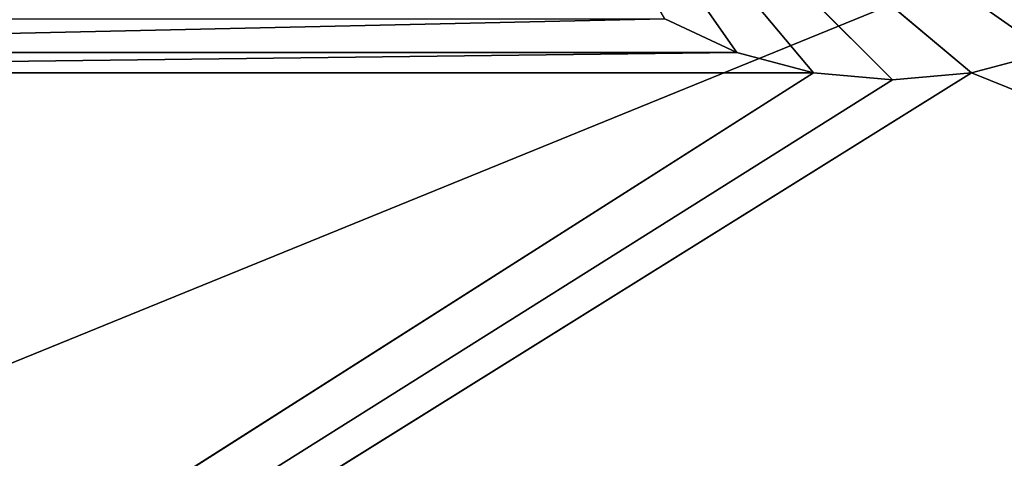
# Model space of a CAD drawing. Extents: x 226 to 378, y -30 to 313.
# Tile 165 of 256: x 295.11 to 298.4, y 238.85 to 240.31. Entities that reach past the tile are written whole.
import ezdxf

# ---------------------------------------------------------------- set-up
doc = ezdxf.new("R2010")
doc.units = 0
doc.header["$LTSCALE"] = 25.4
doc.layers.get('0').update_dxf_attribs({"color": 13, "linetype": 'CONTINUOUS'})
doc.layers.add('_NCL1_62', color=7, linetype='CONTINUOUS')
doc.layers.add('_NCL1_63', color=3, linetype='CONTINUOUS')

# ---------------------------------------------------------------- blocks, each defined once
blk = doc.blocks.new('EWON_2005CD_4005CD_COSY141')
at = {"layer": '_NCL1_62', "color": 0}
for p, q in [((114.3, 86.36, 27.94), (45.72, 58.42, 27.94)), ((114.3, 86.36, 27.94), (45.72, 58.42, 27.94)), ((79.7454, 72.6209, 295.148), (79.4887, 72.5521, 295.91)), ((79.7454, 72.6209, 295.148), (79.4887, 72.5521, 295.91)), ((79.7454, 72.6209, 295.148), (79.4887, 72.5521, 295.148)), ((79.7454, 72.6209, 295.148), (79.4887, 72.5521, 295.148)), ((80.01, 72.644, 295.148), (79.7454, 72.6209, 295.91)), ((80.01, 72.644, 295.148), (79.7454, 72.6209, 295.91)), ((80.01, 72.644, 295.148), (79.7454, 72.6209, 295.148)), ((80.01, 72.644, 295.148), (79.7454, 72.6209, 295.148)), ((79.7454, 72.6209, 295.91), (79.7454, 72.6209, 295.148)), ((79.7454, 72.6209, 295.91), (79.7454, 72.6209, 295.148)), ((81.534, 71.12, 295.148), (79.7454, 72.6209, 295.148)), ((81.534, 71.12, 295.148), (79.7454, 72.6209, 295.148)), ((80.01, 72.644, 295.91), (80.01, 72.644, 295.148)), ((80.2746, 72.6209, 295.148), (80.01, 72.644, 295.91)), ((80.2746, 72.6209, 295.148), (80.01, 72.644, 295.91)), ((80.2746, 72.6209, 295.148), (80.01, 72.644, 295.148)), ((80.01, 72.644, 295.91), (80.01, 72.644, 295.148)), ((81.534, 71.12, 295.148), (80.01, 72.644, 295.148)), ((80.2746, 72.6209, 295.148), (80.01, 72.644, 295.148)), ((81.534, 71.12, 295.148), (80.01, 72.644, 295.148)), ((80.2746, 72.6209, 295.91), (80.2746, 72.6209, 295.148)), ((80.5312, 72.5521, 295.148), (80.2746, 72.6209, 295.91)), ((80.5312, 72.5521, 295.148), (80.2746, 72.6209, 295.91)), ((80.5312, 72.5521, 295.148), (80.2746, 72.6209, 295.148)), ((80.2746, 72.6209, 295.91), (80.2746, 72.6209, 295.148)), ((81.534, 71.12, 295.148), (80.2746, 72.6209, 295.148)), ((80.5312, 72.5521, 295.148), (80.2746, 72.6209, 295.148)), ((81.534, 71.12, 295.148), (80.2746, 72.6209, 295.148)), ((81.534, 71.12, 295.148), (79.4887, 72.5521, 295.148)), ((81.534, 71.12, 295.148), (79.4887, 72.5521, 295.148)), ((80.5312, 72.5521, 295.91), (80.5312, 72.5521, 295.148)), ((80.772, 72.4398, 295.148), (80.5312, 72.5521, 295.91)), ((80.772, 72.4398, 295.148), (80.5312, 72.5521, 295.91)), ((80.772, 72.4398, 295.148), (80.5312, 72.5521, 295.148)), ((80.5312, 72.5521, 295.91), (80.5312, 72.5521, 295.148)), ((81.534, 71.12, 295.148), (80.5312, 72.5521, 295.148)), ((80.772, 72.4398, 295.148), (80.5312, 72.5521, 295.148)), ((81.534, 71.12, 295.148), (80.5312, 72.5521, 295.148))]:
    blk.add_line(p, q, dxfattribs=at)
at = {"layer": '_NCL1_63', "color": 0}
for p, q in [((79.7454, 72.6209, 295.91), (38.1, 89.408, 295.91)), ((79.7454, 72.6209, 295.91), (38.1, 89.408, 295.91)), ((79.7454, 72.6209, 295.91), (106.68, 89.408, 295.91)), ((79.7454, 72.6209, 295.91), (106.68, 89.408, 295.91)), ((80.01, 72.644, 295.91), (106.68, 89.408, 295.91)), ((80.01, 72.644, 295.91), (106.68, 89.408, 295.91)), ((106.68, 89.408, 295.91), (80.2746, 72.6209, 295.91)), ((106.68, 89.408, 295.91), (80.2746, 72.6209, 295.91)), ((79.4887, 72.5521, 295.91), (79.7454, 72.6209, 295.91)), ((79.4887, 72.5521, 295.91), (79.7454, 72.6209, 295.91)), ((79.7454, 72.6209, 295.91), (80.01, 72.644, 295.91)), ((79.7454, 72.6209, 295.91), (80.01, 72.644, 295.91)), ((80.01, 72.644, 295.91), (80.2746, 72.6209, 295.91)), ((80.01, 72.644, 295.91), (80.2746, 72.6209, 295.91)), ((80.2746, 72.6209, 295.91), (80.5312, 72.5521, 295.91)), ((80.2746, 72.6209, 295.91), (86.0954, 72.6209, 295.91)), ((80.2746, 72.6209, 295.91), (80.5312, 72.5521, 295.91)), ((80.2746, 72.6209, 295.91), (86.0954, 72.6209, 295.91)), ((86.0954, 72.6209, 295.91), (80.5312, 72.5521, 295.91)), ((86.0954, 72.6209, 295.91), (80.5312, 72.5521, 295.91)), ((80.5312, 72.5521, 295.91), (80.772, 72.4398, 295.91)), ((80.5312, 72.5521, 295.91), (80.772, 72.4398, 295.91)), ((80.5312, 72.5521, 295.91), (85.8387, 72.5521, 295.91)), ((80.5312, 72.5521, 295.91), (85.8387, 72.5521, 295.91)), ((85.8387, 72.5521, 295.91), (80.772, 72.4398, 295.91)), ((85.8387, 72.5521, 295.91), (80.772, 72.4398, 295.91))]:
    blk.add_line(p, q, dxfattribs=at)
at = {"layer": '_NCL1_62', "color": 7}
mesh = blk.add_polyface(dxfattribs=at)
corners = [(119.38, 20.32, 27.94), (114.3, 86.36, 27.94), (45.72, 50.8, 27.94)]
mesh.append_faces([[corners[k] for k in face] for face in [(0, 1, 2)]], dxfattribs={"color": 7})
mesh = blk.add_polyface(dxfattribs=at)
corners = [(114.3, 86.36, 27.94), (45.72, 58.42, 27.94), (45.72, 50.8, 27.94)]
mesh.append_faces([[corners[k] for k in face] for face in [(0, 1, 2)]], dxfattribs={"color": 7})
mesh = blk.add_polyface(dxfattribs=at)
corners = [(114.3, 86.36, 27.94), (45.72, 63.5, 27.94), (45.72, 58.42, 27.94)]
mesh.append_faces([[corners[k] for k in face] for face in [(0, 1, 2)]], dxfattribs={"color": 7})
mesh = blk.add_polyface(dxfattribs=at)
corners = [(114.3, 86.36, 27.94), (45.72, 71.12, 27.94), (45.72, 63.5, 27.94)]
mesh.append_faces([[corners[k] for k in face] for face in [(0, 1, 2)]], dxfattribs={"color": 7})
mesh = blk.add_polyface(dxfattribs=at)
corners = [(114.3, 86.36, 27.94), (45.72, 76.2, 27.94), (45.72, 71.12, 27.94)]
mesh.append_faces([[corners[k] for k in face] for face in [(0, 1, 2)]], dxfattribs={"color": 7})
mesh = blk.add_polyface(dxfattribs=at)
corners = [(79.7454, 72.6209, 295.91), (79.7454, 72.6209, 295.148), (79.4887, 72.5521, 295.91)]
mesh.append_faces([[corners[k] for k in face] for face in [(0, 1, 2)]], dxfattribs={"color": 7})
mesh = blk.add_polyface(dxfattribs=at)
corners = [(79.4887, 72.5521, 295.91), (79.7454, 72.6209, 295.148), (79.4887, 72.5521, 295.148)]
mesh.append_faces([[corners[k] for k in face] for face in [(0, 1, 2)]], dxfattribs={"color": 7})
mesh = blk.add_polyface(dxfattribs=at)
corners = [(81.534, 71.12, 295.148), (79.4887, 72.5521, 295.148), (79.7454, 72.6209, 295.148)]
mesh.append_faces([[corners[k] for k in face] for face in [(0, 1, 2)]], dxfattribs={"color": 7})
mesh = blk.add_polyface(dxfattribs=at)
corners = [(80.01, 72.644, 295.91), (80.01, 72.644, 295.148), (79.7454, 72.6209, 295.91)]
mesh.append_faces([[corners[k] for k in face] for face in [(0, 1, 2)]], dxfattribs={"color": 7})
mesh = blk.add_polyface(dxfattribs=at)
corners = [(79.7454, 72.6209, 295.91), (80.01, 72.644, 295.148), (79.7454, 72.6209, 295.148)]
mesh.append_faces([[corners[k] for k in face] for face in [(0, 1, 2)]], dxfattribs={"color": 7})
mesh = blk.add_polyface(dxfattribs=at)
corners = [(81.534, 71.12, 295.148), (79.7454, 72.6209, 295.148), (80.01, 72.644, 295.148)]
mesh.append_faces([[corners[k] for k in face] for face in [(0, 1, 2)]], dxfattribs={"color": 7})
mesh = blk.add_polyface(dxfattribs=at)
corners = [(80.2746, 72.6209, 295.91), (80.2746, 72.6209, 295.148), (80.01, 72.644, 295.91)]
mesh.append_faces([[corners[k] for k in face] for face in [(0, 1, 2)]], dxfattribs={"color": 7})
mesh = blk.add_polyface(dxfattribs=at)
corners = [(80.01, 72.644, 295.91), (80.2746, 72.6209, 295.148), (80.01, 72.644, 295.148)]
mesh.append_faces([[corners[k] for k in face] for face in [(0, 1, 2)]], dxfattribs={"color": 7})
mesh = blk.add_polyface(dxfattribs=at)
corners = [(81.534, 71.12, 295.148), (80.01, 72.644, 295.148), (80.2746, 72.6209, 295.148)]
mesh.append_faces([[corners[k] for k in face] for face in [(0, 1, 2)]], dxfattribs={"color": 7})
mesh = blk.add_polyface(dxfattribs=at)
corners = [(80.5312, 72.5521, 295.91), (80.5312, 72.5521, 295.148), (80.2746, 72.6209, 295.91)]
mesh.append_faces([[corners[k] for k in face] for face in [(0, 1, 2)]], dxfattribs={"color": 7})
mesh = blk.add_polyface(dxfattribs=at)
corners = [(80.2746, 72.6209, 295.91), (80.5312, 72.5521, 295.148), (80.2746, 72.6209, 295.148)]
mesh.append_faces([[corners[k] for k in face] for face in [(0, 1, 2)]], dxfattribs={"color": 7})
mesh = blk.add_polyface(dxfattribs=at)
corners = [(81.534, 71.12, 295.148), (80.2746, 72.6209, 295.148), (80.5312, 72.5521, 295.148)]
mesh.append_faces([[corners[k] for k in face] for face in [(0, 1, 2)]], dxfattribs={"color": 7})
mesh = blk.add_polyface(dxfattribs=at)
corners = [(81.534, 71.12, 295.148), (79.248, 72.4398, 295.148), (79.4887, 72.5521, 295.148)]
mesh.append_faces([[corners[k] for k in face] for face in [(0, 1, 2)]], dxfattribs={"color": 7})
mesh = blk.add_polyface(dxfattribs=at)
corners = [(80.772, 72.4398, 295.91), (80.772, 72.4398, 295.148), (80.5312, 72.5521, 295.91)]
mesh.append_faces([[corners[k] for k in face] for face in [(0, 1, 2)]], dxfattribs={"color": 7})
mesh = blk.add_polyface(dxfattribs=at)
corners = [(80.5312, 72.5521, 295.91), (80.772, 72.4398, 295.148), (80.5312, 72.5521, 295.148)]
mesh.append_faces([[corners[k] for k in face] for face in [(0, 1, 2)]], dxfattribs={"color": 7})
mesh = blk.add_polyface(dxfattribs=at)
corners = [(81.534, 71.12, 295.148), (80.5312, 72.5521, 295.148), (80.772, 72.4398, 295.148)]
mesh.append_faces([[corners[k] for k in face] for face in [(0, 1, 2)]], dxfattribs={"color": 7})
at = {"layer": '_NCL1_63', "color": 3}
mesh = blk.add_polyface(dxfattribs=at)
corners = [(106.68, 89.408, 295.91), (79.7454, 72.6209, 295.91), (38.1, 89.408, 295.91)]
mesh.append_faces([[corners[k] for k in face] for face in [(0, 1, 2)]], dxfattribs={"color": 3})
mesh = blk.add_polyface(dxfattribs=at)
corners = [(79.7454, 72.6209, 295.91), (79.4887, 72.5521, 295.91), (38.1, 89.408, 295.91)]
mesh.append_faces([[corners[k] for k in face] for face in [(0, 1, 2)]], dxfattribs={"color": 3})
mesh = blk.add_polyface(dxfattribs=at)
corners = [(106.68, 89.408, 295.91), (80.01, 72.644, 295.91), (79.7454, 72.6209, 295.91)]
mesh.append_faces([[corners[k] for k in face] for face in [(0, 1, 2)]], dxfattribs={"color": 3})
mesh = blk.add_polyface(dxfattribs=at)
corners = [(106.68, 89.408, 295.91), (80.2746, 72.6209, 295.91), (80.01, 72.644, 295.91)]
mesh.append_faces([[corners[k] for k in face] for face in [(0, 1, 2)]], dxfattribs={"color": 3})
mesh = blk.add_polyface(dxfattribs=at)
corners = [(106.68, 89.408, 295.91), (86.0954, 72.6209, 295.91), (80.2746, 72.6209, 295.91)]
mesh.append_faces([[corners[k] for k in face] for face in [(0, 1, 2)]], dxfattribs={"color": 3})
mesh = blk.add_polyface(dxfattribs=at)
corners = [(86.0954, 72.6209, 295.91), (80.5312, 72.5521, 295.91), (80.2746, 72.6209, 295.91)]
mesh.append_faces([[corners[k] for k in face] for face in [(0, 1, 2)]], dxfattribs={"color": 3})
mesh = blk.add_polyface(dxfattribs=at)
corners = [(86.0954, 72.6209, 295.91), (85.8387, 72.5521, 295.91), (80.5312, 72.5521, 295.91)]
mesh.append_faces([[corners[k] for k in face] for face in [(0, 1, 2)]], dxfattribs={"color": 3})
mesh = blk.add_polyface(dxfattribs=at)
corners = [(85.8387, 72.5521, 295.91), (80.772, 72.4398, 295.91), (80.5312, 72.5521, 295.91)]
mesh.append_faces([[corners[k] for k in face] for face in [(0, 1, 2)]], dxfattribs={"color": 3})
mesh = blk.add_polyface(dxfattribs=at)
corners = [(85.8387, 72.5521, 295.91), (85.598, 72.4398, 295.91), (80.772, 72.4398, 295.91)]
mesh.append_faces([[corners[k] for k in face] for face in [(0, 1, 2)]], dxfattribs={"color": 3})

msp = doc.modelspace()

# ---------------------------------------------------------------- block references
at = {"color": 0, "rotation": 179.9999999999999}
msp.add_blockref('EWON_2005CD_4005CD_COSY141', (378.0374, 312.7553), dxfattribs=at)

doc.saveas('drawing.dxf')
